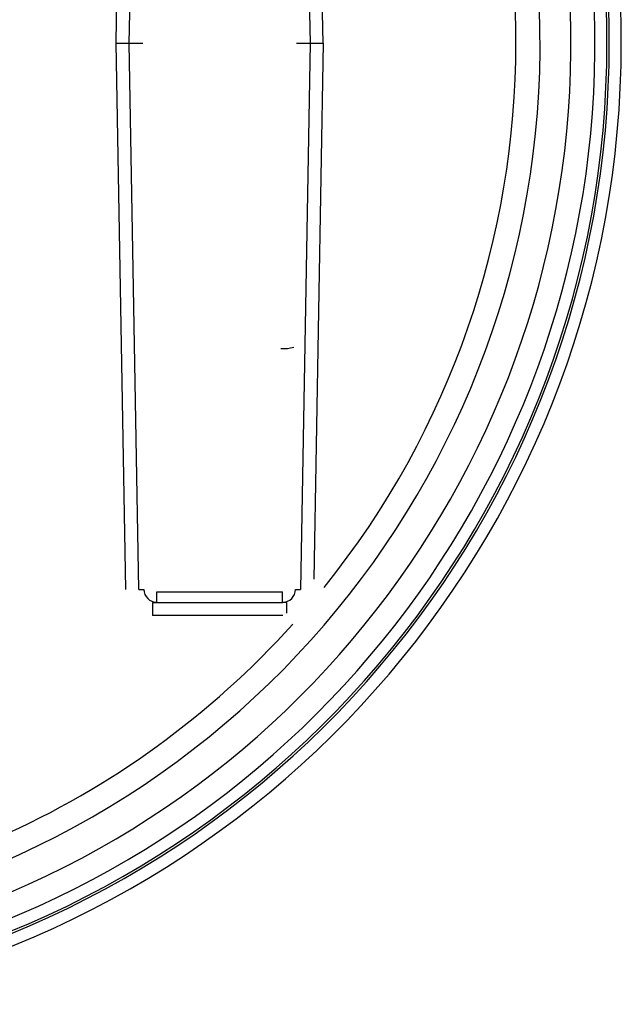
# Model space of a CAD drawing. Header units: inches. Extents: x 113 to 184, y 91 to 194.
# Tile 17 of 20: x 173 to 184, y 98 to 117. Entities that reach past the tile are written whole.
import ezdxf

# ---------------------------------------------------------------- set-up
doc = ezdxf.new("R2010")
doc.units = ezdxf.units.IN
doc.header["$MEASUREMENT"] = 0
doc.layers.add('N0', color=255, linetype='Continuous')

msp = doc.modelspace()

# ---------------------------------------------------------------- linework, layer by layer
at = {"layer": 'N0', "color": 255}
for p, q in [((174.468, 116.76), (174.65, 127.182)), ((174.716, 116.76), (174.898, 127.177)), ((177.983, 127.177), (178.164, 116.76)), ((178.412, 116.76), (178.234, 126.984)), ((174.468, 116.76), (174.716, 116.76)), ((174.65, 106.338), (174.468, 116.76)), ((174.898, 106.342), (174.716, 116.76)), ((174.716, 116.76), (174.977, 116.76)), ((177.904, 116.76), (178.164, 116.76)), ((178.164, 116.76), (177.983, 106.342)), ((178.164, 116.76), (178.412, 116.76)), ((178.412, 116.76), (178.234, 106.535)), ((174.898, 106.342), (174.995, 106.342)), ((175.243, 106.296), (177.638, 106.296)), ((175.243, 106.095), (175.243, 106.296)), ((177.638, 106.095), (177.638, 106.296)), ((177.886, 106.342), (177.983, 106.342)), ((175.158, 106.095), (175.243, 106.095)), ((175.158, 106.095), (175.158, 105.844)), ((175.243, 106.095), (177.638, 106.095)), ((177.723, 106.095), (177.638, 106.095)), ((177.723, 105.887), (177.723, 106.095)), ((177.646, 105.844), (175.158, 105.844))]:
    msp.add_line(p, q, dxfattribs=at)
for points in [[(174.977, 116.76, 2.052268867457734e-289, 2.052268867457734e-289, 0.001071), (174.997, 118.062, 2.052268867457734e-289, 2.052268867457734e-289, 0.000905), (175.012, 119.341, 2.052268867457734e-289, 2.052268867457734e-289, 0.001038), (175.022, 120.666, 2.052268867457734e-289, 2.052268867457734e-289, 0.000997), (175.027, 121.968, 2.052268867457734e-289, 2.052268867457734e-289, 0.001003), (175.027, 123.27, 2.052268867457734e-289, 2.052268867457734e-289, 0.00107), (175.021, 124.587, 2.052268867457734e-289, 2.052268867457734e-289, 0.000939), (175.011, 125.875, 2.052268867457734e-289, 2.052268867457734e-289, 0.000902), (174.995, 127.177, 2.052268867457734e-289, 2.052268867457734e-289, 0)], [(175.225, 116.76, 2.052268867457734e-289, 2.052268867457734e-289, 0.002763), (175.248, 118.033, 2.052268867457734e-289, 2.052268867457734e-289, 0.000911), (175.264, 119.165, 2.052268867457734e-289, 2.052268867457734e-289, 0.001816), (175.273, 120.637, 2.052268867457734e-289, 2.052268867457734e-289, 0.000482), (175.277, 121.991, 2.052268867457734e-289, 2.052268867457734e-289, 0.000475), (175.278, 123.35, 2.052268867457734e-289, 2.052268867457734e-289, 0.001773), (175.274, 124.823, 2.052268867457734e-289, 2.052268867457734e-289, 0.001032), (175.262, 125.949, 2.052268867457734e-289, 2.052268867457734e-289, 0.002906), (175.243, 127.224, 2.052268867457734e-289, 2.052268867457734e-289, 0)], [(178.234, 126.984, 2.052268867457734e-289, 2.052268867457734e-289, -0.044746), (179.393, 125.366, 2.052268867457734e-289, 2.052268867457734e-289, -0.027501), (180.346, 123.572, 2.052268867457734e-289, 2.052268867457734e-289, -0.028648), (181.083, 121.701, 2.052268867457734e-289, 2.052268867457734e-289, -0.035776), (181.556, 119.773, 2.052268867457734e-289, 2.052268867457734e-289, -0.021942), (181.812, 117.754, 2.052268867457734e-289, 2.052268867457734e-289, -0.043995), (181.812, 115.765, 2.052268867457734e-289, 2.052268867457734e-289, -0.021942), (181.556, 113.747, 2.052268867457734e-289, 2.052268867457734e-289, -0.035723), (181.083, 111.819, 2.052268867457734e-289, 2.052268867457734e-289, -0.028702), (180.346, 109.948, 2.052268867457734e-289, 2.052268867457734e-289, -0.027433), (179.394, 108.154, 2.052268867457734e-289, 2.052268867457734e-289, -0.043674), (178.234, 106.535, 2.052268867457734e-289, 2.052268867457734e-289, 0)], [(177.605, 122.584, 2.052268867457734e-289, 2.052268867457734e-289, 0.001165), (177.602, 121.867, 2.052268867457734e-289, 2.052268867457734e-289, 0.001199), (177.603, 121.235, 2.052268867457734e-289, 2.052268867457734e-289, 0.000961), (177.607, 120.417, 2.052268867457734e-289, 2.052268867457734e-289, 0.000457), (177.613, 119.672, 2.052268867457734e-289, 2.052268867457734e-289, 0.000459), (177.62, 118.927, 2.052268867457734e-289, 2.052268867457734e-289, 0.000964), (177.63, 118.109, 2.052268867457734e-289, 2.052268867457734e-289, 0.001176), (177.64, 117.479, 2.052268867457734e-289, 2.052268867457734e-289, 0.001133), (177.656, 116.76, 2.052268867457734e-289, 2.052268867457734e-289, 0)], [(177.853, 122.56, 2.052268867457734e-289, 2.052268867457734e-289, 0.00065), (177.854, 121.835, 2.052268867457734e-289, 2.052268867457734e-289, 0.00055), (177.857, 121.11, 2.052268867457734e-289, 2.052268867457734e-289, 0.000548), (177.861, 120.385, 2.052268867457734e-289, 2.052268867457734e-289, 0.000522), (177.866, 119.663, 2.052268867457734e-289, 2.052268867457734e-289, 0.000569), (177.873, 118.935, 2.052268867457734e-289, 2.052268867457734e-289, 0.000541), (177.882, 118.21, 2.052268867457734e-289, 2.052268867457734e-289, 0.000547), (177.892, 117.485, 2.052268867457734e-289, 2.052268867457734e-289, 0.000448), (177.904, 116.76, 2.052268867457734e-289, 2.052268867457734e-289, 0)], [(174.995, 106.342, 2.052268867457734e-289, 2.052268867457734e-289, 0.001131), (175.011, 107.644, 2.052268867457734e-289, 2.052268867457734e-289, 0.000932), (175.021, 108.924, 2.052268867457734e-289, 2.052268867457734e-289, 0.001076), (175.027, 110.249, 2.052268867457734e-289, 2.052268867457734e-289, 0.001004), (175.027, 111.551, 2.052268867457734e-289, 2.052268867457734e-289, 0.000995), (175.022, 112.854, 2.052268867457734e-289, 2.052268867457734e-289, 0.00104), (175.012, 114.172, 2.052268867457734e-289, 2.052268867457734e-289, 0.000906), (174.997, 115.458, 2.052268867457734e-289, 2.052268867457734e-289, 0.000852), (174.977, 116.76, 2.052268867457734e-289, 2.052268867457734e-289, 0)], [(174.977, 116.76, 2.052268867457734e-289, 2.052268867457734e-289, 0.000023), (175.012, 116.76, 2.052268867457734e-289, 2.052268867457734e-289, -0.000065), (175.046, 116.76, 2.052268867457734e-289, 2.052268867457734e-289, 0.000062), (175.083, 116.76, 2.052268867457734e-289, 2.052268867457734e-289, -0.000075), (175.119, 116.76, 2.052268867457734e-289, 2.052268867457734e-289, 0.000052), (175.154, 116.76, 2.052268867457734e-289, 2.052268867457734e-289, -0.000014), (175.189, 116.76, 2.052268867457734e-289, 2.052268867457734e-289, 0.000007), (175.225, 116.76, 2.052268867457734e-289, 2.052268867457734e-289, 0)], [(175.243, 106.296, 2.052268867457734e-289, 2.052268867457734e-289, 0.002906), (175.262, 107.571, 2.052268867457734e-289, 2.052268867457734e-289, 0.001031), (175.274, 108.696, 2.052268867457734e-289, 2.052268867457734e-289, 0.001773), (175.278, 110.169, 2.052268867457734e-289, 2.052268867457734e-289, 0.000475), (175.277, 111.529, 2.052268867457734e-289, 2.052268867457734e-289, 0.000482), (175.273, 112.882, 2.052268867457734e-289, 2.052268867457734e-289, 0.001816), (175.264, 114.354, 2.052268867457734e-289, 2.052268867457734e-289, 0.000911), (175.248, 115.487, 2.052268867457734e-289, 2.052268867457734e-289, 0.002763), (175.225, 116.76, 2.052268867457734e-289, 2.052268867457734e-289, 0)], [(177.656, 116.76, 2.052268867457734e-289, 2.052268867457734e-289, 0.001134), (177.64, 116.04, 2.052268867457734e-289, 2.052268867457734e-289, 0.001176), (177.63, 115.411, 2.052268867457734e-289, 2.052268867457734e-289, 0.000964), (177.62, 114.592, 2.052268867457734e-289, 2.052268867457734e-289, 0.000459), (177.613, 113.847, 2.052268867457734e-289, 2.052268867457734e-289, 0.000457), (177.607, 113.102, 2.052268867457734e-289, 2.052268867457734e-289, 0.000961), (177.603, 112.284, 2.052268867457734e-289, 2.052268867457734e-289, 0.001199), (177.602, 111.653, 2.052268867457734e-289, 2.052268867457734e-289, 0.001165), (177.605, 110.935, 2.052268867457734e-289, 2.052268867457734e-289, 0)], [(177.656, 116.76, 2.052268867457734e-289, 2.052268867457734e-289, -0.000001), (177.691, 116.76, 2.052268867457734e-289, 2.052268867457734e-289, -0.000019), (177.727, 116.76, 2.052268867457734e-289, 2.052268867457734e-289, 0.000055), (177.762, 116.76, 2.052268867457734e-289, 2.052268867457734e-289, -0.000077), (177.798, 116.76, 2.052268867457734e-289, 2.052268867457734e-289, 0.000063), (177.834, 116.76, 2.052268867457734e-289, 2.052268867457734e-289, -0.000064), (177.869, 116.76, 2.052268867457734e-289, 2.052268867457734e-289, 0.000017), (177.904, 116.76, 2.052268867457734e-289, 2.052268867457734e-289, 0)], [(177.904, 116.76, 2.052268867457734e-289, 2.052268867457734e-289, 0.000639), (177.892, 116.035, 2.052268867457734e-289, 2.052268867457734e-289, 0.000543), (177.882, 115.31, 2.052268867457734e-289, 2.052268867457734e-289, 0.000544), (177.873, 114.585, 2.052268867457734e-289, 2.052268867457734e-289, 0.000521), (177.866, 113.863, 2.052268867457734e-289, 2.052268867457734e-289, 0.00057), (177.86, 113.134, 2.052268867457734e-289, 2.052268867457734e-289, 0.000545), (177.857, 112.409, 2.052268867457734e-289, 2.052268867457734e-289, 0.000553), (177.854, 111.685, 2.052268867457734e-289, 2.052268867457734e-289, 0.000455), (177.853, 110.959, 2.052268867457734e-289, 2.052268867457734e-289, 0)], [(177.605, 110.935, 2.052268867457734e-289, 2.052268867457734e-289, 0.001031), (177.603, 110.3, 2.052268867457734e-289, 2.052268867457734e-289, 0.001118), (177.604, 109.675, 2.052268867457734e-289, 2.052268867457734e-289, 0.000692), (177.608, 108.961, 2.052268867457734e-289, 2.052268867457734e-289, 0.000407), (177.613, 108.269, 2.052268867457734e-289, 2.052268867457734e-289, 0.000679), (177.619, 107.558, 2.052268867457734e-289, 2.052268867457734e-289, 0.001158), (177.627, 106.926, 2.052268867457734e-289, 2.052268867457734e-289, 0.001096), (177.638, 106.296, 2.052268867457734e-289, 2.052268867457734e-289, 0)], [(177.853, 110.959, 2.052268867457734e-289, 2.052268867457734e-289, 0.000603), (177.854, 110.299, 2.052268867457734e-289, 2.052268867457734e-289, 0.000507), (177.856, 109.64, 2.052268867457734e-289, 2.052268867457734e-289, 0.000509), (177.859, 108.98, 2.052268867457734e-289, 2.052268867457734e-289, 0.000513), (177.864, 108.323, 2.052268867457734e-289, 2.052268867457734e-289, 0.000514), (177.87, 107.661, 2.052268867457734e-289, 2.052268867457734e-289, 0.000525), (177.877, 107.003, 2.052268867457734e-289, 2.052268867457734e-289, 0.000452), (177.886, 106.342, 2.052268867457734e-289, 2.052268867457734e-289, 0)], [(178.234, 106.535, 2.052268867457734e-289, 2.052268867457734e-289, -0.000966), (178.223, 106.507, 2.052268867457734e-289, 2.052268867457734e-289, -0.00056), (178.213, 106.483, 2.052268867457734e-289, 2.052268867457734e-289, -0.000459), (178.2, 106.452, 2.052268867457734e-289, 2.052268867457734e-289, -0.000172), (178.187, 106.422, 2.052268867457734e-289, 2.052268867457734e-289, -0.000418), (178.175, 106.391, 2.052268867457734e-289, 2.052268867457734e-289, -0.000623), (178.164, 106.367, 2.052268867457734e-289, 2.052268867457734e-289, -0.000951), (178.153, 106.339, 2.052268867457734e-289, 2.052268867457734e-289, 0)], [(178.234, 106.535, 2.052268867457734e-289, 2.052268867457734e-289, 0), (178.262, 106.513, 2.052268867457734e-289, 2.052268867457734e-289, 0), (178.289, 106.49, 2.052268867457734e-289, 2.052268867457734e-289, 0), (178.318, 106.468, 2.052268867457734e-289, 2.052268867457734e-289, 0), (178.346, 106.445, 2.052268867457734e-289, 2.052268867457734e-289, 0), (178.374, 106.422, 2.052268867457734e-289, 2.052268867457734e-289, 0), (178.402, 106.4, 2.052268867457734e-289, 2.052268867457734e-289, 0), (178.429, 106.378, 2.052268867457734e-289, 2.052268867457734e-289, 0)], [(174.65, 106.338, 2.052268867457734e-289, 2.052268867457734e-289, 0), (174.694, 106.338, 2.052268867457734e-289, 2.052268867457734e-289, 0), (174.737, 106.339, 2.052268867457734e-289, 2.052268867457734e-289, 0), (174.777, 106.34, 2.052268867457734e-289, 2.052268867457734e-289, 0), (174.814, 106.341, 2.052268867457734e-289, 2.052268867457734e-289, 0), (174.845, 106.341, 2.052268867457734e-289, 2.052268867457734e-289, 0), (174.87, 106.341, 2.052268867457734e-289, 2.052268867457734e-289, 0), (174.888, 106.342, 2.052268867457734e-289, 2.052268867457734e-289, 0), (174.898, 106.342, 2.052268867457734e-289, 2.052268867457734e-289, 0)], [(175.158, 105.844, 2.052268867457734e-289, 2.052268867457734e-289, -0.05594), (175.046, 105.856, 2.052268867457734e-289, 2.052268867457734e-289, -0.060311), (174.94, 105.892, 2.052268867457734e-289, 2.052268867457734e-289, -0.050982), (174.841, 105.951, 2.052268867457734e-289, 2.052268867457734e-289, -0.07063), (174.755, 106.037, 2.052268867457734e-289, 2.052268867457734e-289, -0.043287), (174.703, 106.121, 2.052268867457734e-289, 2.052268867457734e-289, -0.060508), (174.664, 106.227, 2.052268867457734e-289, 2.052268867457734e-289, -0.045348), (174.65, 106.338, 2.052268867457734e-289, 2.052268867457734e-289, 0)], [(174.898, 106.342, 2.052268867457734e-289, 2.052268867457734e-289, 0.070839), (174.907, 106.283, 2.052268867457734e-289, 2.052268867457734e-289, 0.050883), (174.928, 106.228, 2.052268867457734e-289, 2.052268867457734e-289, 0.063535), (174.958, 106.183, 2.052268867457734e-289, 2.052268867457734e-289, 0.047797), (174.995, 106.149, 2.052268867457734e-289, 2.052268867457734e-289, 0.058812), (175.042, 106.121, 2.052268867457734e-289, 2.052268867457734e-289, 0.053818), (175.099, 106.102, 2.052268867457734e-289, 2.052268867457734e-289, 0.04687), (175.158, 106.095, 2.052268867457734e-289, 2.052268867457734e-289, 0)], [(174.995, 106.342, 2.052268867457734e-289, 2.052268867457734e-289, 0.374923), (175.025, 106.324, 2.052268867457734e-289, 2.052268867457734e-289, 0.042699), (175.059, 106.314, 2.052268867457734e-289, 2.052268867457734e-289, 0.002034), (175.097, 106.307, 2.052268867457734e-289, 2.052268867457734e-289, 0.022844), (175.132, 106.302, 2.052268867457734e-289, 2.052268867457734e-289, 0.001458), (175.169, 106.299, 2.052268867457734e-289, 2.052268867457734e-289, 0.014956), (175.209, 106.296, 2.052268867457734e-289, 2.052268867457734e-289, 0.012887), (175.243, 106.296, 2.052268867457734e-289, 2.052268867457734e-289, 0)], [(177.638, 106.296, 2.052268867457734e-289, 2.052268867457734e-289, 0.012887), (177.672, 106.296, 2.052268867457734e-289, 2.052268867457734e-289, 0.014956), (177.711, 106.299, 2.052268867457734e-289, 2.052268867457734e-289, 0.001458), (177.749, 106.302, 2.052268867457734e-289, 2.052268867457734e-289, 0.022844), (177.784, 106.307, 2.052268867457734e-289, 2.052268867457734e-289, 0.002034), (177.821, 106.314, 2.052268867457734e-289, 2.052268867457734e-289, 0.042699), (177.855, 106.324, 2.052268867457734e-289, 2.052268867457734e-289, 0.357989), (177.886, 106.342, 2.052268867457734e-289, 2.052268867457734e-289, 0)], [(177.723, 106.095, 2.052268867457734e-289, 2.052268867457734e-289, 0.060691), (177.786, 106.103, 2.052268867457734e-289, 2.052268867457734e-289, 0.06097), (177.847, 106.125, 2.052268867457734e-289, 2.052268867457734e-289, 0.051266), (177.888, 106.151, 2.052268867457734e-289, 2.052268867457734e-289, 0.040232), (177.919, 106.18, 2.052268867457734e-289, 2.052268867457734e-289, 0.054339), (177.948, 106.219, 2.052268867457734e-289, 2.052268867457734e-289, 0.059716), (177.973, 106.278, 2.052268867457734e-289, 2.052268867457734e-289, 0.056601), (177.983, 106.342, 2.052268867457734e-289, 2.052268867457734e-289, 0)], [(178.153, 106.339, 2.052268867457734e-289, 2.052268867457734e-289, -0.025203), (178.119, 106.252, 2.052268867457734e-289, 2.052268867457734e-289, -0.029385), (178.076, 106.171, 2.052268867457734e-289, 2.052268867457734e-289, -0.039246), (178.022, 106.096, 2.052268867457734e-289, 2.052268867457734e-289, -0.039452), (177.956, 106.031, 2.052268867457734e-289, 2.052268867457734e-289, -0.032504), (177.883, 105.976, 2.052268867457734e-289, 2.052268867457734e-289, -0.030192), (177.804, 105.929, 2.052268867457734e-289, 2.052268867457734e-289, -0.003636), (177.723, 105.887, 2.052268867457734e-289, 2.052268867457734e-289, 0)], [(177.983, 106.342, 2.052268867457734e-289, 2.052268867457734e-289, 0), (177.99, 106.342, 2.052268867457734e-289, 2.052268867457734e-289, 0), (178.002, 106.342, 2.052268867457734e-289, 2.052268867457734e-289, 0), (178.019, 106.341, 2.052268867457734e-289, 2.052268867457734e-289, 0), (178.039, 106.341, 2.052268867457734e-289, 2.052268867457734e-289, 0), (178.063, 106.341, 2.052268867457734e-289, 2.052268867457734e-289, 0), (178.091, 106.34, 2.052268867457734e-289, 2.052268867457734e-289, 0), (178.121, 106.34, 2.052268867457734e-289, 2.052268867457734e-289, 0), (178.153, 106.339, 2.052268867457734e-289, 2.052268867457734e-289, 0)], [(178.153, 106.339, 2.052268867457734e-289, 2.052268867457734e-289, 0), (178.181, 106.312, 2.052268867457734e-289, 2.052268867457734e-289, 0), (178.207, 106.285, 2.052268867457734e-289, 2.052268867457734e-289, 0), (178.229, 106.261, 2.052268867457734e-289, 2.052268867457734e-289, 0), (178.247, 106.238, 2.052268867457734e-289, 2.052268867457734e-289, 0), (178.26, 106.218, 2.052268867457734e-289, 2.052268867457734e-289, 0), (178.268, 106.201, 2.052268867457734e-289, 2.052268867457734e-289, 0), (178.271, 106.189, 2.052268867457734e-289, 2.052268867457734e-289, 0), (178.268, 106.18, 2.052268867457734e-289, 2.052268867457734e-289, 0)], [(178.268, 106.18, 2.052268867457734e-289, 2.052268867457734e-289, 0.001343), (178.291, 106.208, 2.052268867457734e-289, 2.052268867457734e-289, 0.000873), (178.311, 106.233, 2.052268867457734e-289, 2.052268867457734e-289, 0.000601), (178.337, 106.264, 2.052268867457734e-289, 2.052268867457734e-289, 0.000244), (178.361, 106.294, 2.052268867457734e-289, 2.052268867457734e-289, 0.000649), (178.387, 106.325, 2.052268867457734e-289, 2.052268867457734e-289, 0.000811), (178.407, 106.35, 2.052268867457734e-289, 2.052268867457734e-289, 0.001389), (178.429, 106.378, 2.052268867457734e-289, 2.052268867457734e-289, 0)], [(177.91, 105.764, 2.052268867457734e-289, 2.052268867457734e-289, 0.002423), (177.959, 105.818, 2.052268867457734e-289, 2.052268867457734e-289, 0.000863), (178.016, 105.883, 2.052268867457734e-289, 2.052268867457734e-289, 0.001931), (178.065, 105.94, 2.052268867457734e-289, 2.052268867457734e-289, 0.001206), (178.116, 106, 2.052268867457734e-289, 2.052268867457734e-289, 0.00076), (178.166, 106.059, 2.052268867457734e-289, 2.052268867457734e-289, 0.000974), (178.22, 106.123, 2.052268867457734e-289, 2.052268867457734e-289, 0.002274), (178.268, 106.18, 2.052268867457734e-289, 2.052268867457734e-289, 0)], [(177.646, 105.844, 2.052268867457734e-289, 2.052268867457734e-289, -0.025263), (177.118, 105.265, 2.052268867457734e-289, 2.052268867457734e-289, -0.016104), (176.419, 104.616, 2.052268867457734e-289, 2.052268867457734e-289, -0.012357), (175.795, 104.065, 2.052268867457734e-289, 2.052268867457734e-289, -0.013483), (175.099, 103.552, 2.052268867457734e-289, 2.052268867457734e-289, -0.01352), (174.396, 103.05, 2.052268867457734e-289, 2.052268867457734e-289, -0.012321), (173.678, 102.629, 2.052268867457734e-289, 2.052268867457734e-289, -0.016125), (172.843, 102.166, 2.052268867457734e-289, 2.052268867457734e-289, -0.025241), (172.129, 101.844, 2.052268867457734e-289, 2.052268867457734e-289, 0)], [(177.723, 105.887, 2.052268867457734e-289, 2.052268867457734e-289, -0.000461), (177.712, 105.881, 2.052268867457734e-289, 2.052268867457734e-289, -0.000478), (177.702, 105.876, 2.052268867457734e-289, 2.052268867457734e-289, -0.000277), (177.69, 105.869, 2.052268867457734e-289, 2.052268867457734e-289, -0.000173), (177.679, 105.863, 2.052268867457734e-289, 2.052268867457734e-289, -0.000306), (177.667, 105.856, 2.052268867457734e-289, 2.052268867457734e-289, -0.000484), (177.657, 105.85, 2.052268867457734e-289, 2.052268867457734e-289, -0.000436), (177.646, 105.844, 2.052268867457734e-289, 2.052268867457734e-289, 0)], [(177.646, 105.844, 2.052268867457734e-289, 2.052268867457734e-289, 0), (177.672, 105.821, 2.052268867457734e-289, 2.052268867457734e-289, -0.000001), (177.698, 105.797, 2.052268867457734e-289, 2.052268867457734e-289, -0.000002), (177.727, 105.772, 2.052268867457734e-289, 2.052268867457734e-289, -0.000001), (177.753, 105.748, 2.052268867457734e-289, 2.052268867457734e-289, 0.000008), (177.779, 105.724, 2.052268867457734e-289, 2.052268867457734e-289, -0.000015), (177.806, 105.7, 2.052268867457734e-289, 2.052268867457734e-289, 0.000022), (177.832, 105.676, 2.052268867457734e-289, 2.052268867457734e-289, 0)], [(177.723, 105.887, 2.052268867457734e-289, 2.052268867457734e-289, 0), (177.757, 105.859, 2.052268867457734e-289, 2.052268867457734e-289, 0), (177.79, 105.832, 2.052268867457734e-289, 2.052268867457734e-289, 0), (177.821, 105.809, 2.052268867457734e-289, 2.052268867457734e-289, 0), (177.849, 105.79, 2.052268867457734e-289, 2.052268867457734e-289, 0), (177.872, 105.775, 2.052268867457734e-289, 2.052268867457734e-289, 0), (177.89, 105.766, 2.052268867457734e-289, 2.052268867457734e-289, 0), (177.903, 105.762, 2.052268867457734e-289, 2.052268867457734e-289, 0), (177.91, 105.764, 2.052268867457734e-289, 2.052268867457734e-289, 0)], [(177.832, 105.676, 2.052268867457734e-289, 2.052268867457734e-289, 0), (177.842, 105.688, 2.052268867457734e-289, 2.052268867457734e-289, 0), (177.854, 105.701, 2.052268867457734e-289, 2.052268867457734e-289, 0), (177.866, 105.714, 2.052268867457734e-289, 2.052268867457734e-289, 0), (177.877, 105.726, 2.052268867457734e-289, 2.052268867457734e-289, 0), (177.889, 105.739, 2.052268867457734e-289, 2.052268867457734e-289, 0), (177.9, 105.752, 2.052268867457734e-289, 2.052268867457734e-289, 0), (177.91, 105.764, 2.052268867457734e-289, 2.052268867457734e-289, 0)]]:
    msp.add_lwpolyline(points, format="xyseb", dxfattribs=at)
for centre, radius, start, end in [((165.524, 116.76), 18.571, 279.2338, 80.7662), ((165.524, 116.76), 18.298, 279.2338, 80.7662), ((165.524, 116.76), 18.342, 279.2338, 80.7662), ((165.524, 116.76), 18.069, 285.695, 80.7662), ((165.524, 116.76), 17.611, 285.695, 80.7662), ((165.524, 116.76), 17.022, 282.5707, 90), ((165.524, 116.76), 16.563, 321.1858, 38.8142), ((177.655, 111.72), 0.786, 266.399, 284.6315), ((175.244, 106.345), 0.249, 180.6475, 269.6704), ((177.637, 106.345), 0.249, 270.329, 359.3536), ((165.524, 116.76), 16.563, 293.8869, 317.9993)]:
    msp.add_arc(centre, radius, start, end, dxfattribs=at)

doc.saveas('drawing.dxf')
